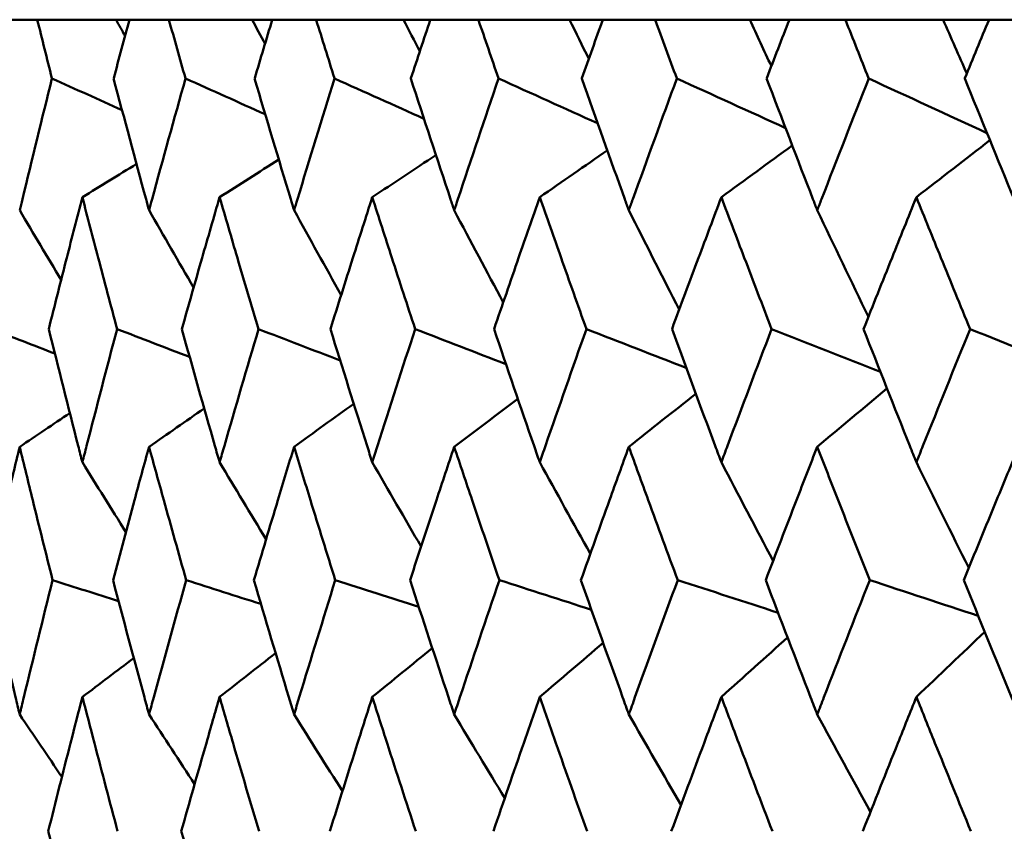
# Model space of a CAD drawing. Header units: millimetres. Extents: x 61 to 1929, y 482 to 2664.
# Tile 68 of 219: x 541.28 to 545.62, y 717.78 to 721.35. Entities that reach past the tile are written whole.
import ezdxf

# ---------------------------------------------------------------- set-up
doc = ezdxf.new("R2010")
doc.units = ezdxf.units.MM
doc.header["$LTSCALE"] = 10
doc.layers.add('Widoczne (ISO)', color=7, linetype='Continuous', lineweight=50)

msp = doc.modelspace()

# ---------------------------------------------------------------- linework, layer by layer
at = {"layer": 'Widoczne (ISO)'}
for p, q in [((541.3552, 721.3536), (541.2016, 721.3536)), ((541.3552, 721.3536), (541.7025, 721.3536)), ((541.7025, 721.3536), (541.7619, 721.3536)), ((541.9357, 721.3536), (541.7619, 721.3536)), ((541.9357, 721.3536), (542.3028, 721.3536)), ((542.3028, 721.3536), (542.3917, 721.3536)), ((542.585, 721.3536), (542.3917, 721.3536)), ((542.585, 721.3536), (542.9704, 721.3536)), ((542.9704, 721.3536), (543.0886, 721.3536)), ((543.3005, 721.3536), (543.0886, 721.3536)), ((543.3005, 721.3536), (543.7027, 721.3536)), ((543.7027, 721.3536), (543.8496, 721.3536)), ((544.0795, 721.3536), (543.8496, 721.3536)), ((544.0795, 721.3536), (544.497, 721.3536)), ((544.497, 721.3536), (544.672, 721.3536)), ((544.9189, 721.3536), (544.672, 721.3536)), ((544.9189, 721.3536), (545.3499, 721.3536)), ((545.3499, 721.3536), (545.5524, 721.3536)), ((545.8153, 721.3536), (545.5524, 721.3536))]:
    msp.add_line(p, q, dxfattribs=at)
msp.add_circle((559.3742, 751.3536), 50, dxfattribs=at)
for points, knots in [([(541.4201, 721.0943), (541.42, 721.0948), (541.4199, 721.0954), (541.3981, 721.1818), (541.3766, 721.2677), (541.3552, 721.3536)], [0.02951568, 0.02951568, 0.02951568, 0.02951568, 0.02969929, 0.02969929, 0.05939589, 0.05939589, 0.05939589, 0.05939589]), ([(541.7619, 721.3536), (541.7386, 721.2677), (541.7155, 721.1818), (541.6923, 721.0954), (541.6922, 721.0948), (541.692, 721.0943)], [0, 0, 0, 0, 0.02969567, 0.02969567, 0.02988021, 0.02988021, 0.02988021, 0.02988021]), ([(542.0089, 721.0943), (542.0087, 721.0948), (542.0086, 721.0954), (541.984, 721.1818), (541.9598, 721.2677), (541.9357, 721.3536)], [0.02951568, 0.02951568, 0.02951568, 0.02951568, 0.02969929, 0.02969929, 0.05939589, 0.05939589, 0.05939589, 0.05939589]), ([(542.3917, 721.3536), (542.3657, 721.2677), (542.3399, 721.1818), (542.3141, 721.0954), (542.3139, 721.0948), (542.3137, 721.0943)], [0, 0, 0, 0, 0.02969567, 0.02969567, 0.02988021, 0.02988021, 0.02988021, 0.02988021]), ([(542.6662, 721.0943), (542.666, 721.0948), (542.6658, 721.0954), (542.6386, 721.1818), (542.6117, 721.2677), (542.585, 721.3536)], [0.02951568, 0.02951568, 0.02951568, 0.02951568, 0.02969929, 0.02969929, 0.05939589, 0.05939589, 0.05939589, 0.05939589]), ([(543.0886, 721.3536), (543.06, 721.2677), (543.0316, 721.1818), (543.0031, 721.0954), (543.003, 721.0948), (543.0028, 721.0943)], [0, 0, 0, 0, 0.02969567, 0.02969567, 0.02988021, 0.02988021, 0.02988021, 0.02988021]), ([(543.3894, 721.0943), (543.3892, 721.0948), (543.389, 721.0954), (543.3593, 721.1818), (543.3298, 721.2677), (543.3005, 721.3536)], [0.02951568, 0.02951568, 0.02951568, 0.02951568, 0.02969929, 0.02969929, 0.05939589, 0.05939589, 0.05939589, 0.05939589]), ([(543.8496, 721.3536), (543.8186, 721.2677), (543.7877, 721.1818), (543.7568, 721.0954), (543.7566, 721.0948), (543.7564, 721.0943)], [0, 0, 0, 0, 0.02969567, 0.02969567, 0.02988021, 0.02988021, 0.02988021, 0.02988021]), ([(544.1757, 721.0943), (544.1755, 721.0948), (544.1753, 721.0954), (544.1431, 721.1818), (544.1112, 721.2677), (544.0795, 721.3536)], [0.02951568, 0.02951568, 0.02951568, 0.02951568, 0.02969929, 0.02969929, 0.05939589, 0.05939589, 0.05939589, 0.05939589]), ([(544.672, 721.3536), (544.6386, 721.2677), (544.6054, 721.1818), (544.5721, 721.0954), (544.5719, 721.0948), (544.5717, 721.0943)], [0, 0, 0, 0, 0.02969567, 0.02969567, 0.02988021, 0.02988021, 0.02988021, 0.02988021]), ([(545.0219, 721.0943), (545.0217, 721.0948), (545.0215, 721.0954), (544.987, 721.1818), (544.9529, 721.2677), (544.9189, 721.3536)], [0.02951568, 0.02951568, 0.02951568, 0.02951568, 0.02969929, 0.02969929, 0.05939589, 0.05939589, 0.05939589, 0.05939589]), ([(545.5524, 721.3536), (545.5168, 721.2677), (545.4814, 721.1818), (545.4459, 721.0954), (545.4456, 721.0948), (545.4454, 721.0943)], [0, 0, 0, 0, 0.02969567, 0.02969567, 0.02988021, 0.02988021, 0.02988021, 0.02988021]), ([(541.2777, 720.5133), (541.2816, 720.5295), (541.2855, 720.5457), (541.3323, 720.7394), (541.3759, 720.9169), (541.4201, 721.0943)], [0.0853813, 0.0853813, 0.0853813, 0.0853813, 0.09097809, 0.09097809, 0.15214536, 0.15214536, 0.15214536, 0.15214536]), ([(541.692, 721.0943), (541.739, 720.917), (541.7865, 720.7396), (541.8392, 720.546), (541.8436, 720.5296), (541.8481, 720.5133)], [0.0297954, 0.0297954, 0.0297954, 0.0297954, 0.09092493, 0.09092493, 0.09655955, 0.09655955, 0.09655955, 0.09655955]), ([(541.8481, 720.5133), (541.8525, 720.5295), (541.857, 720.5457), (541.9099, 720.7394), (541.959, 720.9169), (542.0089, 721.0943)], [0.0853813, 0.0853813, 0.0853813, 0.0853813, 0.09097809, 0.09097809, 0.15214536, 0.15214536, 0.15214536, 0.15214536]), ([(542.3137, 721.0943), (542.3661, 720.917), (542.4192, 720.7396), (542.4778, 720.546), (542.4827, 720.5296), (542.4877, 720.5133)], [0.0297954, 0.0297954, 0.0297954, 0.0297954, 0.09092493, 0.09092493, 0.09655955, 0.09655955, 0.09655955, 0.09655955]), ([(542.4877, 720.5133), (542.4926, 720.5295), (542.4975, 720.5457), (542.5564, 720.7394), (542.6109, 720.9169), (542.6662, 721.0943)], [0.0853813, 0.0853813, 0.0853813, 0.0853813, 0.09097809, 0.09097809, 0.15214536, 0.15214536, 0.15214536, 0.15214536]), ([(543.0028, 721.0943), (543.0605, 720.917), (543.1187, 720.7396), (543.183, 720.546), (543.1885, 720.5296), (543.1939, 720.5133)], [0.0297954, 0.0297954, 0.0297954, 0.0297954, 0.09092493, 0.09092493, 0.09655955, 0.09655955, 0.09655955, 0.09655955]), ([(543.1939, 720.5133), (543.1993, 720.5295), (543.2047, 720.5457), (543.2692, 720.7394), (543.329, 720.9169), (543.3894, 721.0943)], [0.0853813, 0.0853813, 0.0853813, 0.0853813, 0.09097809, 0.09097809, 0.15214536, 0.15214536, 0.15214536, 0.15214536]), ([(543.7564, 721.0943), (543.8191, 720.917), (543.8824, 720.7396), (543.9522, 720.546), (543.9581, 720.5296), (543.964, 720.5133)], [0.0297954, 0.0297954, 0.0297954, 0.0297954, 0.09092493, 0.09092493, 0.09655955, 0.09655955, 0.09655955, 0.09655955]), ([(543.964, 720.5133), (543.9698, 720.5295), (543.9757, 720.5457), (544.0457, 720.7394), (544.1104, 720.9169), (544.1757, 721.0943)], [0.0853813, 0.0853813, 0.0853813, 0.0853813, 0.09097809, 0.09097809, 0.15214536, 0.15214536, 0.15214536, 0.15214536]), ([(544.5717, 721.0943), (544.6392, 720.917), (544.7073, 720.7396), (544.7822, 720.546), (544.7885, 720.5296), (544.7949, 720.5133)], [0.0297954, 0.0297954, 0.0297954, 0.0297954, 0.09092493, 0.09092493, 0.09655955, 0.09655955, 0.09655955, 0.09655955]), ([(544.7949, 720.5133), (544.8011, 720.5295), (544.8074, 720.5457), (544.8826, 720.7394), (544.952, 720.9169), (545.0219, 721.0943)], [0.0853813, 0.0853813, 0.0853813, 0.0853813, 0.09097809, 0.09097809, 0.15214536, 0.15214536, 0.15214536, 0.15214536]), ([(545.4454, 721.0943), (545.5175, 720.917), (545.59, 720.7396), (545.6698, 720.546), (545.6765, 720.5296), (545.6833, 720.5133)], [0.0297954, 0.0297954, 0.0297954, 0.0297954, 0.09092493, 0.09092493, 0.09655955, 0.09655955, 0.09655955, 0.09655955]), ([(541.5541, 720.571), (541.531, 720.4821), (541.5081, 720.3932), (541.4586, 720.1994), (541.4321, 720.0945), (541.4058, 719.9896)], [0.03078053, 0.03078053, 0.03078053, 0.03078053, 0.06149921, 0.06149921, 0.09773041, 0.09773041, 0.09773041, 0.09773041]), ([(541.7073, 719.9896), (541.6793, 720.0945), (541.6514, 720.1994), (541.6004, 720.3931), (541.5772, 720.482), (541.5541, 720.571)], [0.02528165, 0.02528165, 0.02528165, 0.02528165, 0.06150593, 0.06150593, 0.09223152, 0.09223152, 0.09223152, 0.09223152]), ([(542.1594, 720.571), (542.1335, 720.4821), (542.1078, 720.3932), (542.0522, 720.1994), (542.0223, 720.0945), (541.9927, 719.9896)], [0.03078053, 0.03078053, 0.03078053, 0.03078053, 0.06149921, 0.06149921, 0.09773041, 0.09773041, 0.09773041, 0.09773041]), ([(542.3308, 719.9896), (542.2995, 720.0945), (542.2684, 720.1994), (542.2113, 720.3931), (542.1853, 720.482), (542.1594, 720.571)], [0.02528165, 0.02528165, 0.02528165, 0.02528165, 0.06150593, 0.06150593, 0.09223152, 0.09223152, 0.09223152, 0.09223152]), ([(542.8326, 720.571), (542.804, 720.4821), (542.7756, 720.3932), (542.7141, 720.1994), (542.6811, 720.0945), (542.6482, 719.9896)], [0.03078053, 0.03078053, 0.03078053, 0.03078053, 0.06149921, 0.06149921, 0.09773041, 0.09773041, 0.09773041, 0.09773041]), ([(543.0216, 719.9896), (542.9871, 720.0945), (542.9528, 720.1994), (542.8899, 720.3931), (542.8612, 720.482), (542.8326, 720.571)], [0.02528165, 0.02528165, 0.02528165, 0.02528165, 0.06150593, 0.06150593, 0.09223152, 0.09223152, 0.09223152, 0.09223152]), ([(543.5711, 720.571), (543.54, 720.4821), (543.509, 720.3932), (543.4418, 720.1994), (543.4057, 720.0945), (543.3697, 719.9896)], [0.03078053, 0.03078053, 0.03078053, 0.03078053, 0.06149921, 0.06149921, 0.09773041, 0.09773041, 0.09773041, 0.09773041]), ([(543.7769, 719.9896), (543.7394, 720.0945), (543.7021, 720.1994), (543.6336, 720.3931), (543.6023, 720.482), (543.5711, 720.571)], [0.02528165, 0.02528165, 0.02528165, 0.02528165, 0.06150593, 0.06150593, 0.09223152, 0.09223152, 0.09223152, 0.09223152]), ([(544.372, 720.571), (544.3384, 720.4821), (544.3049, 720.3932), (544.2324, 720.1994), (544.1933, 720.0945), (544.1544, 719.9896)], [0.03078053, 0.03078053, 0.03078053, 0.03078053, 0.06149921, 0.06149921, 0.09773041, 0.09773041, 0.09773041, 0.09773041]), ([(544.5937, 719.9896), (544.5534, 720.0945), (544.5132, 720.1994), (544.4394, 720.3931), (544.4056, 720.482), (544.372, 720.571)], [0.02528165, 0.02528165, 0.02528165, 0.02528165, 0.06150593, 0.06150593, 0.09223152, 0.09223152, 0.09223152, 0.09223152]), ([(545.2321, 720.571), (545.1962, 720.4821), (545.1604, 720.3932), (545.0827, 720.1994), (545.0408, 720.0945), (544.9992, 719.9896)], [0.03078053, 0.03078053, 0.03078053, 0.03078053, 0.06149921, 0.06149921, 0.09773041, 0.09773041, 0.09773041, 0.09773041]), ([(545.4689, 719.9896), (545.4259, 720.0945), (545.383, 720.1994), (545.3041, 720.3931), (545.268, 720.482), (545.2321, 720.571)], [0.02528165, 0.02528165, 0.02528165, 0.02528165, 0.06150593, 0.06150593, 0.09223152, 0.09223152, 0.09223152, 0.09223152]), ([(541.4058, 719.9896), (541.4484, 719.8181), (541.4916, 719.6466), (541.5417, 719.4508), (541.5479, 719.4265), (541.5541, 719.4023)], [0.02983351, 0.02983351, 0.02983351, 0.02983351, 0.0889495, 0.0889495, 0.09731113, 0.09731113, 0.09731113, 0.09731113]), ([(541.5541, 719.4023), (541.5603, 719.4264), (541.5665, 719.4506), (541.617, 719.6464), (541.6618, 719.818), (541.7073, 719.9896)], [0.0806421, 0.0806421, 0.0806421, 0.0806421, 0.08897282, 0.08897282, 0.14811965, 0.14811965, 0.14811965, 0.14811965]), ([(541.9927, 719.9896), (542.0407, 719.8181), (542.0893, 719.6466), (542.1454, 719.4508), (542.1524, 719.4265), (542.1594, 719.4023)], [0.02983351, 0.02983351, 0.02983351, 0.02983351, 0.0889495, 0.0889495, 0.09731113, 0.09731113, 0.09731113, 0.09731113]), ([(542.1594, 719.4023), (542.1663, 719.4264), (542.1733, 719.4506), (542.2299, 719.6464), (542.28, 719.818), (542.3308, 719.9896)], [0.0806421, 0.0806421, 0.0806421, 0.0806421, 0.08897282, 0.08897282, 0.14811965, 0.14811965, 0.14811965, 0.14811965]), ([(542.6482, 719.9896), (542.7014, 719.8181), (542.7552, 719.6466), (542.8172, 719.4508), (542.8249, 719.4265), (542.8326, 719.4023)], [0.02983351, 0.02983351, 0.02983351, 0.02983351, 0.0889495, 0.0889495, 0.09731113, 0.09731113, 0.09731113, 0.09731113]), ([(542.8326, 719.4023), (542.8403, 719.4264), (542.848, 719.4506), (542.9104, 719.6464), (542.9657, 719.818), (543.0216, 719.9896)], [0.0806421, 0.0806421, 0.0806421, 0.0806421, 0.08897282, 0.08897282, 0.14811965, 0.14811965, 0.14811965, 0.14811965]), ([(543.3697, 719.9896), (543.4279, 719.8181), (543.4867, 719.6466), (543.5543, 719.4508), (543.5627, 719.4265), (543.5711, 719.4023)], [0.02983351, 0.02983351, 0.02983351, 0.02983351, 0.0889495, 0.0889495, 0.09731113, 0.09731113, 0.09731113, 0.09731113]), ([(543.5711, 719.4023), (543.5795, 719.4264), (543.5879, 719.4506), (543.6559, 719.6464), (543.7161, 719.818), (543.7769, 719.9896)], [0.0806421, 0.0806421, 0.0806421, 0.0806421, 0.08897282, 0.08897282, 0.14811965, 0.14811965, 0.14811965, 0.14811965]), ([(544.1544, 719.9896), (544.2174, 719.8181), (544.2808, 719.6466), (544.3539, 719.4508), (544.3629, 719.4265), (544.372, 719.4023)], [0.02983351, 0.02983351, 0.02983351, 0.02983351, 0.0889495, 0.0889495, 0.09731113, 0.09731113, 0.09731113, 0.09731113]), ([(544.372, 719.4023), (544.381, 719.4264), (544.3901, 719.4506), (544.4635, 719.6464), (544.5283, 719.818), (544.5937, 719.9896)], [0.0806421, 0.0806421, 0.0806421, 0.0806421, 0.08897282, 0.08897282, 0.14811965, 0.14811965, 0.14811965, 0.14811965]), ([(544.9992, 719.9896), (545.0666, 719.8181), (545.1346, 719.6466), (545.2127, 719.4508), (545.2224, 719.4265), (545.2321, 719.4023)], [0.02983351, 0.02983351, 0.02983351, 0.02983351, 0.0889495, 0.0889495, 0.09731113, 0.09731113, 0.09731113, 0.09731113]), ([(545.2321, 719.4023), (545.2418, 719.4264), (545.2514, 719.4506), (545.3299, 719.6464), (545.3991, 719.818), (545.4689, 719.9896)], [0.0806421, 0.0806421, 0.0806421, 0.0806421, 0.08897282, 0.08897282, 0.14811965, 0.14811965, 0.14811965, 0.14811965]), ([(541.2777, 719.4706), (541.2586, 719.3921), (541.2397, 719.3137), (541.1929, 719.1179), (541.1651, 719.0005), (541.1377, 718.8831)], [0.03448054, 0.03448054, 0.03448054, 0.03448054, 0.06157222, 0.06157222, 0.10209717, 0.10209717, 0.10209717, 0.10209717]), ([(541.4228, 718.8831), (541.3933, 719.0005), (541.3641, 719.1178), (541.3159, 719.3136), (541.2967, 719.3921), (541.2777, 719.4706)], [0.02104899, 0.02104899, 0.02104899, 0.02104899, 0.0615671, 0.0615671, 0.08866561, 0.08866561, 0.08866561, 0.08866561]), ([(541.8481, 719.4706), (541.8265, 719.3921), (541.8051, 719.3137), (541.752, 719.1179), (541.7205, 719.0005), (541.6892, 718.8831)], [0.03448054, 0.03448054, 0.03448054, 0.03448054, 0.06157222, 0.06157222, 0.10209717, 0.10209717, 0.10209717, 0.10209717]), ([(542.0119, 718.8831), (541.9787, 719.0005), (541.9458, 719.1178), (541.8913, 719.3136), (541.8697, 719.3921), (541.8481, 719.4706)], [0.02104899, 0.02104899, 0.02104899, 0.02104899, 0.0615671, 0.0615671, 0.08866561, 0.08866561, 0.08866561, 0.08866561]), ([(542.4877, 719.4706), (542.4637, 719.3921), (542.4399, 719.3137), (542.3807, 719.1179), (542.3455, 719.0005), (542.3106, 718.8831)], [0.03448054, 0.03448054, 0.03448054, 0.03448054, 0.06157222, 0.06157222, 0.10209717, 0.10209717, 0.10209717, 0.10209717]), ([(542.6694, 718.8831), (542.6327, 719.0005), (542.5962, 719.1178), (542.5357, 719.3136), (542.5116, 719.3921), (542.4877, 719.4706)], [0.02104899, 0.02104899, 0.02104899, 0.02104899, 0.0615671, 0.0615671, 0.08866561, 0.08866561, 0.08866561, 0.08866561]), ([(543.1939, 719.4706), (543.1676, 719.3921), (543.1414, 719.3137), (543.0764, 719.1179), (543.0377, 719.0005), (542.9993, 718.8831)], [0.03448054, 0.03448054, 0.03448054, 0.03448054, 0.06157222, 0.06157222, 0.10209717, 0.10209717, 0.10209717, 0.10209717]), ([(543.393, 718.8831), (543.3528, 719.0005), (543.3128, 719.1178), (543.2466, 719.3136), (543.2202, 719.3921), (543.1939, 719.4706)], [0.02104899, 0.02104899, 0.02104899, 0.02104899, 0.0615671, 0.0615671, 0.08866561, 0.08866561, 0.08866561, 0.08866561]), ([(543.964, 719.4706), (543.9354, 719.3921), (543.907, 719.3137), (543.8365, 719.1179), (543.7944, 719.0005), (543.7527, 718.8831)], [0.03448054, 0.03448054, 0.03448054, 0.03448054, 0.06157222, 0.06157222, 0.10209717, 0.10209717, 0.10209717, 0.10209717]), ([(544.1795, 718.8831), (544.1361, 719.0005), (544.0928, 719.1178), (544.0211, 719.3136), (543.9925, 719.3921), (543.964, 719.4706)], [0.02104899, 0.02104899, 0.02104899, 0.02104899, 0.0615671, 0.0615671, 0.08866561, 0.08866561, 0.08866561, 0.08866561]), ([(544.7949, 719.4706), (544.7642, 719.3921), (544.7337, 719.3137), (544.6579, 719.1179), (544.6126, 719.0005), (544.5677, 718.8831)], [0.03448054, 0.03448054, 0.03448054, 0.03448054, 0.06157222, 0.06157222, 0.10209717, 0.10209717, 0.10209717, 0.10209717]), ([(545.0261, 718.8831), (544.9795, 719.0005), (544.9332, 719.1178), (544.8562, 719.3136), (544.8255, 719.3921), (544.7949, 719.4706)], [0.02104899, 0.02104899, 0.02104899, 0.02104899, 0.0615671, 0.0615671, 0.08866561, 0.08866561, 0.08866561, 0.08866561]), ([(545.6833, 719.4706), (545.6507, 719.3921), (545.6182, 719.3137), (545.5373, 719.1179), (545.4891, 719.0005), (545.4411, 718.8831)], [0.03448054, 0.03448054, 0.03448054, 0.03448054, 0.06157222, 0.06157222, 0.10209717, 0.10209717, 0.10209717, 0.10209717]), ([(541.1377, 718.8831), (541.1776, 718.7109), (541.2182, 718.5387), (541.2656, 718.3413), (541.2716, 718.3161), (541.2777, 718.2908)], [0.02530969, 0.02530969, 0.02530969, 0.02530969, 0.08465152, 0.08465152, 0.09334823, 0.09334823, 0.09334823, 0.09334823]), ([(541.2777, 718.2908), (541.2837, 718.316), (541.2898, 718.3412), (541.3376, 718.5386), (541.3799, 718.7109), (541.4228, 718.8831)], [0.07597559, 0.07597559, 0.07597559, 0.07597559, 0.08464777, 0.08464777, 0.14401425, 0.14401425, 0.14401425, 0.14401425]), ([(541.6892, 718.8831), (541.7347, 718.7109), (541.7808, 718.5387), (541.8344, 718.3413), (541.8412, 718.3161), (541.8481, 718.2908)], [0.02530969, 0.02530969, 0.02530969, 0.02530969, 0.08465152, 0.08465152, 0.09334823, 0.09334823, 0.09334823, 0.09334823]), ([(541.8481, 718.2908), (541.8549, 718.316), (541.8618, 718.3412), (541.9158, 718.5386), (541.9635, 718.7109), (542.0119, 718.8831)], [0.07597559, 0.07597559, 0.07597559, 0.07597559, 0.08464777, 0.08464777, 0.14401425, 0.14401425, 0.14401425, 0.14401425]), ([(542.3106, 718.8831), (542.3614, 718.7109), (542.4128, 718.5387), (542.4724, 718.3413), (542.48, 718.3161), (542.4877, 718.2908)], [0.02530969, 0.02530969, 0.02530969, 0.02530969, 0.08465152, 0.08465152, 0.09334823, 0.09334823, 0.09334823, 0.09334823]), ([(542.4877, 718.2908), (542.4953, 718.316), (542.5029, 718.3412), (542.5629, 718.5386), (542.6159, 718.7109), (542.6694, 718.8831)], [0.07597559, 0.07597559, 0.07597559, 0.07597559, 0.08464777, 0.08464777, 0.14401425, 0.14401425, 0.14401425, 0.14401425]), ([(542.9993, 718.8831), (543.0552, 718.7109), (543.1117, 718.5387), (543.1771, 718.3413), (543.1855, 718.3161), (543.1939, 718.2908)], [0.02530969, 0.02530969, 0.02530969, 0.02530969, 0.08465152, 0.08465152, 0.09334823, 0.09334823, 0.09334823, 0.09334823]), ([(543.1939, 718.2908), (543.2022, 718.316), (543.2106, 718.3412), (543.2764, 718.5386), (543.3344, 718.7109), (543.393, 718.8831)], [0.07597559, 0.07597559, 0.07597559, 0.07597559, 0.08464777, 0.08464777, 0.14401425, 0.14401425, 0.14401425, 0.14401425]), ([(543.7527, 718.8831), (543.8135, 718.7109), (543.8748, 718.5387), (543.9458, 718.3413), (543.9549, 718.3161), (543.964, 718.2908)], [0.02530969, 0.02530969, 0.02530969, 0.02530969, 0.08465152, 0.08465152, 0.09334823, 0.09334823, 0.09334823, 0.09334823]), ([(543.964, 718.2908), (543.973, 718.316), (543.9821, 718.3412), (544.0534, 718.5386), (544.1162, 718.7109), (544.1795, 718.8831)], [0.07597559, 0.07597559, 0.07597559, 0.07597559, 0.08464777, 0.08464777, 0.14401425, 0.14401425, 0.14401425, 0.14401425]), ([(544.5677, 718.8831), (544.6331, 718.7109), (544.6991, 718.5387), (544.7753, 718.3413), (544.7851, 718.3161), (544.7949, 718.2908)], [0.02530969, 0.02530969, 0.02530969, 0.02530969, 0.08465152, 0.08465152, 0.09334823, 0.09334823, 0.09334823, 0.09334823]), ([(544.7949, 718.2908), (544.8046, 718.316), (544.8143, 718.3412), (544.8909, 718.5386), (544.9583, 718.7109), (545.0261, 718.8831)], [0.07597559, 0.07597559, 0.07597559, 0.07597559, 0.08464777, 0.08464777, 0.14401425, 0.14401425, 0.14401425, 0.14401425]), ([(545.4411, 718.8831), (545.511, 718.7109), (545.5813, 718.5387), (545.6625, 718.3413), (545.6729, 718.3161), (545.6833, 718.2908)], [0.02530969, 0.02530969, 0.02530969, 0.02530969, 0.08465152, 0.08465152, 0.09334823, 0.09334823, 0.09334823, 0.09334823]), ([(541.5541, 718.3678), (541.5366, 718.3002), (541.5192, 718.2325), (541.4688, 718.0351), (541.436, 717.9054), (541.4036, 717.7757)], [0.03825175, 0.03825175, 0.03825175, 0.03825175, 0.06160817, 0.06160817, 0.10638617, 0.10638617, 0.10638617, 0.10638617]), ([(541.7096, 717.7757), (541.675, 717.9054), (541.6408, 718.0351), (541.5892, 718.2325), (541.5716, 718.3002), (541.5541, 718.3678)], [0.01681985, 0.01681985, 0.01681985, 0.01681985, 0.06159108, 0.06159108, 0.08495433, 0.08495433, 0.08495433, 0.08495433]), ([(542.1594, 718.3678), (542.1398, 718.3002), (542.1203, 718.2325), (542.0636, 718.0351), (542.0268, 717.9054), (541.9903, 717.7757)], [0.03825175, 0.03825175, 0.03825175, 0.03825175, 0.06160817, 0.06160817, 0.10638617, 0.10638617, 0.10638617, 0.10638617]), ([(542.3334, 717.7757), (542.2947, 717.9054), (542.2565, 718.0351), (542.1987, 718.2325), (542.179, 718.3002), (542.1594, 718.3678)], [0.01681985, 0.01681985, 0.01681985, 0.01681985, 0.06159108, 0.06159108, 0.08495433, 0.08495433, 0.08495433, 0.08495433]), ([(542.8326, 718.3678), (542.811, 718.3002), (542.7894, 718.2325), (542.7268, 718.0351), (542.686, 717.9054), (542.6455, 717.7757)], [0.03825175, 0.03825175, 0.03825175, 0.03825175, 0.06160817, 0.06160817, 0.10638617, 0.10638617, 0.10638617, 0.10638617]), ([(543.0244, 717.7757), (542.9819, 717.9054), (542.9397, 718.0351), (542.876, 718.2325), (542.8543, 718.3002), (542.8326, 718.3678)], [0.01681985, 0.01681985, 0.01681985, 0.01681985, 0.06159108, 0.06159108, 0.08495433, 0.08495433, 0.08495433, 0.08495433]), ([(543.5711, 718.3678), (543.5475, 718.3002), (543.524, 718.2325), (543.4557, 718.0351), (543.4111, 717.9054), (543.3668, 717.7757)], [0.03825175, 0.03825175, 0.03825175, 0.03825175, 0.06160817, 0.06160817, 0.10638617, 0.10638617, 0.10638617, 0.10638617]), ([(543.7799, 717.7757), (543.7337, 717.9054), (543.6878, 718.0351), (543.6184, 718.2325), (543.5947, 718.3002), (543.5711, 718.3678)], [0.01681985, 0.01681985, 0.01681985, 0.01681985, 0.06159108, 0.06159108, 0.08495433, 0.08495433, 0.08495433, 0.08495433]), ([(544.372, 718.3678), (544.3465, 718.3002), (544.3211, 718.2325), (544.2473, 718.0351), (544.1991, 717.9054), (544.1513, 717.7757)], [0.03825175, 0.03825175, 0.03825175, 0.03825175, 0.06160817, 0.06160817, 0.10638617, 0.10638617, 0.10638617, 0.10638617]), ([(544.597, 717.7757), (544.5473, 717.9054), (544.4978, 718.0351), (544.423, 718.2325), (544.3975, 718.3002), (544.372, 718.3678)], [0.01681985, 0.01681985, 0.01681985, 0.01681985, 0.06159108, 0.06159108, 0.08495433, 0.08495433, 0.08495433, 0.08495433]), ([(545.2321, 718.3678), (545.2049, 718.3002), (545.1777, 718.2325), (545.0987, 718.0351), (545.0471, 717.9054), (544.9958, 717.7757)], [0.03825175, 0.03825175, 0.03825175, 0.03825175, 0.06160817, 0.06160817, 0.10638617, 0.10638617, 0.10638617, 0.10638617]), ([(545.4724, 717.7757), (545.4193, 717.9054), (545.3666, 718.0351), (545.2867, 718.2325), (545.2593, 718.3002), (545.2321, 718.3678)], [0.01681985, 0.01681985, 0.01681985, 0.01681985, 0.06159108, 0.06159108, 0.08495433, 0.08495433, 0.08495433, 0.08495433]), ([(541.4036, 717.7757), (541.4466, 717.6027), (541.4902, 717.4296), (541.541, 717.231), (541.5475, 717.2054), (541.5541, 717.1799)], [0.02053386, 0.02053386, 0.02053386, 0.02053386, 0.08016461, 0.08016461, 0.08898694, 0.08898694, 0.08898694, 0.08898694]), ([(541.9903, 717.7757), (542.0387, 717.6027), (542.0877, 717.4296), (542.1447, 717.231), (542.152, 717.2054), (542.1594, 717.1799)], [0.02053386, 0.02053386, 0.02053386, 0.02053386, 0.08016461, 0.08016461, 0.08898694, 0.08898694, 0.08898694, 0.08898694])]:
    msp.add_open_spline(points, degree=3, knots=knots, dxfattribs=at)
for points in [[(541.7025, 721.3536), (541.7158, 721.3295), (541.7291, 721.3055), (541.7424, 721.2815)], [(542.3028, 721.3536), (542.3217, 721.3181), (542.3406, 721.2827), (542.3596, 721.2472)], [(542.9704, 721.3536), (542.9943, 721.307), (543.0182, 721.2604), (543.0422, 721.2138)], [(543.7027, 721.3536), (543.731, 721.296), (543.7592, 721.2385), (543.7875, 721.181)], [(544.497, 721.3536), (544.5288, 721.2852), (544.5607, 721.2168), (544.5926, 721.1485)], [(545.3499, 721.3536), (545.3846, 721.2743), (545.4195, 721.1952), (545.4544, 721.116)], [(541.729, 720.9552), (541.626, 721.0016), (541.5231, 721.0479), (541.4201, 721.0943)], [(542.3606, 720.9364), (542.2433, 720.989), (542.1261, 721.0417), (542.0089, 721.0943)], [(543.0606, 720.9171), (542.9291, 720.9761), (542.7976, 721.0352), (542.6662, 721.0943)], [(543.8264, 720.897), (543.6807, 720.9628), (543.5351, 721.0285), (543.3894, 721.0943)], [(544.6551, 720.876), (544.4953, 720.9487), (544.3355, 721.0215), (544.1757, 721.0943)], [(545.5435, 720.8538), (545.3696, 720.9339), (545.1958, 721.0141), (545.0219, 721.0943)], [(545.2321, 720.571), (545.3402, 720.6547), (545.4483, 720.7384), (545.5564, 720.822)], [(543.5711, 720.571), (543.6704, 720.6398), (543.7698, 720.7087), (543.8691, 720.7774)], [(544.372, 720.571), (544.4762, 720.6471), (544.5804, 720.7231), (544.6846, 720.7991)], [(541.5541, 720.571), (541.6336, 720.6199), (541.7131, 720.6687), (541.7927, 720.7176)], [(542.1594, 720.571), (542.2463, 720.6263), (542.3332, 720.6816), (542.4202, 720.7369)], [(542.8326, 720.571), (542.9261, 720.6329), (543.0197, 720.6949), (543.1133, 720.7567)], [(541.2777, 720.5133), (541.3384, 720.4108), (541.3994, 720.3085), (541.4604, 720.2062)], [(541.8481, 720.5133), (541.9134, 720.3995), (541.9789, 720.286), (542.0446, 720.1725)], [(542.4877, 720.5133), (542.5567, 720.3886), (542.6259, 720.264), (542.6953, 720.1397)], [(543.1939, 720.5133), (543.2657, 720.3778), (543.3378, 720.2425), (543.4102, 720.1074)], [(543.964, 720.5133), (544.0378, 720.3671), (544.1119, 720.2211), (544.1862, 720.0754)], [(544.7949, 720.5133), (544.8698, 720.3564), (544.945, 720.1998), (545.0206, 720.0434)], [(541.4326, 719.8819), (541.3396, 719.9178), (541.2466, 719.9537), (541.1536, 719.9896)], [(542.0272, 719.8667), (541.9206, 719.9077), (541.8139, 719.9487), (541.7073, 719.9896)], [(542.6913, 719.8512), (542.5711, 719.8973), (542.451, 719.9435), (542.3308, 719.9896)], [(543.4223, 719.8352), (543.2887, 719.8867), (543.1551, 719.9382), (543.0216, 719.9896)], [(544.2173, 719.8187), (544.0705, 719.8756), (543.9237, 719.9326), (543.7769, 719.9896)], [(545.0735, 719.8013), (544.9135, 719.8641), (544.7536, 719.9268), (544.5937, 719.9896)], [(545.9873, 719.783), (545.8145, 719.8518), (545.6417, 719.9207), (545.4689, 719.9896)], [(544.7949, 719.4706), (544.8974, 719.5564), (544.9999, 719.6422), (545.1025, 719.7279)], [(543.1939, 719.4706), (543.2874, 719.5412), (543.381, 719.6117), (543.4746, 719.6822)], [(543.964, 719.4706), (544.0625, 719.5486), (544.161, 719.6266), (544.2595, 719.7045)], [(541.8481, 719.4706), (541.9292, 719.5271), (542.0103, 719.5835), (542.0914, 719.6399)], [(542.4877, 719.4706), (542.5754, 719.534), (542.6631, 719.5974), (542.7509, 719.6607)], [(541.2777, 719.4706), (541.3513, 719.5203), (541.425, 719.5699), (541.4987, 719.6196)], [(541.5541, 719.4023), (541.6179, 719.2997), (541.6818, 719.1973), (541.7459, 719.0949)], [(542.1594, 719.4023), (542.2275, 719.2889), (542.2958, 719.1757), (542.3642, 719.0627)], [(542.8326, 719.4023), (542.9042, 719.2783), (542.9759, 719.1546), (543.0479, 719.031)], [(543.5711, 719.4023), (543.6453, 719.2679), (543.7196, 719.1337), (543.7942, 718.9997)], [(544.372, 719.4023), (544.4479, 719.2574), (544.524, 719.1127), (544.6004, 718.9683)], [(545.2321, 719.4023), (545.3088, 719.2468), (545.3858, 719.0917), (545.4631, 718.9368)], [(541.7139, 718.7899), (541.6169, 718.821), (541.5198, 718.8521), (541.4228, 718.8831)], [(542.3418, 718.7778), (542.2318, 718.8129), (542.1218, 718.848), (542.0119, 718.8831)], [(543.0377, 718.7653), (542.9149, 718.8046), (542.7922, 718.8439), (542.6694, 718.8831)], [(543.7989, 718.7525), (543.6636, 718.7961), (543.5283, 718.8396), (543.393, 718.8831)], [(544.6225, 718.7392), (544.4749, 718.7872), (544.3272, 718.8352), (544.1795, 718.8831)], [(545.5053, 718.7253), (545.3456, 718.7779), (545.1858, 718.8305), (545.0261, 718.8831)], [(545.2321, 718.3678), (545.3326, 718.4637), (545.4332, 718.5595), (545.5339, 718.6551)], [(543.5711, 718.3678), (543.6644, 718.4474), (543.7576, 718.5268), (543.8509, 718.6062)], [(544.372, 718.3678), (544.4694, 718.4553), (544.5668, 718.5428), (544.6642, 718.6301)], [(542.1594, 718.3678), (542.2417, 718.4323), (542.324, 718.4967), (542.4063, 718.561)], [(542.8326, 718.3678), (542.9208, 718.4397), (543.009, 718.5115), (543.0973, 718.5833)], [(541.5541, 718.3678), (541.6297, 718.425), (541.7053, 718.4822), (541.7809, 718.5393)], [(541.2777, 718.2908), (541.3396, 718.1989), (541.4017, 718.1071), (541.4639, 718.0154)], [(541.8481, 718.2908), (541.915, 718.1884), (541.982, 718.086), (542.0492, 717.9838)], [(542.4877, 718.2908), (542.5586, 718.178), (542.6297, 718.0654), (542.701, 717.9529)], [(543.1939, 718.2908), (543.268, 718.1678), (543.3424, 718.0449), (543.4169, 717.9222)], [(543.964, 718.2908), (544.0405, 718.1575), (544.1172, 718.0244), (544.1941, 717.8916)], [(544.7949, 718.2908), (544.8728, 718.1472), (544.951, 718.0039), (545.0295, 717.8607)]]:
    msp.add_open_spline(points, degree=3, dxfattribs=at)

doc.saveas('drawing.dxf')
